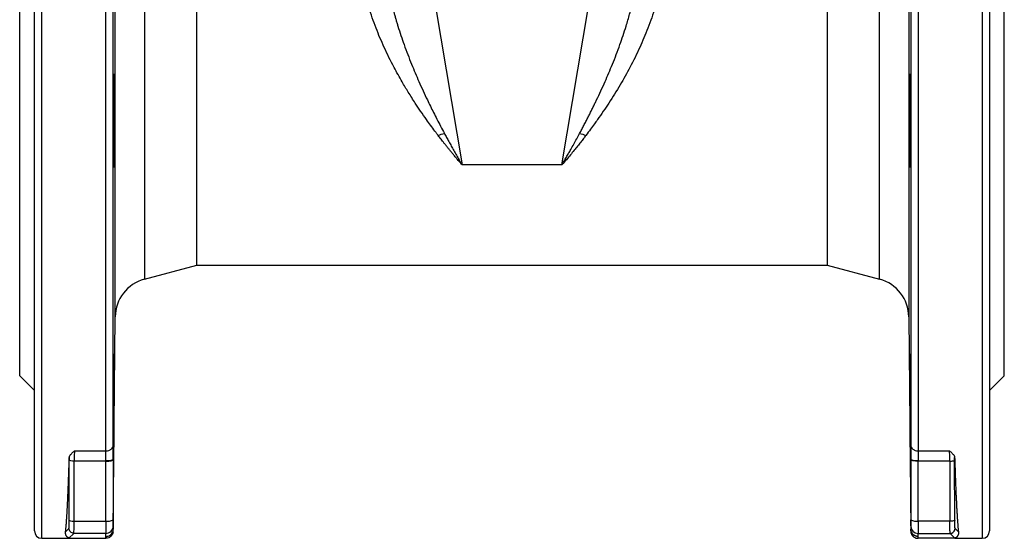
# Model space of a CAD drawing. Header units: millimetres. Extents: x 400 to 1688, y 100 to 1259.
# Tile 37 of 59: x 1102 to 1302, y 403 to 508. Entities that reach past the tile are written whole.
import ezdxf

# ---------------------------------------------------------------- set-up
doc = ezdxf.new("R2010")
doc.units = ezdxf.units.MM

msp = doc.modelspace()

# ---------------------------------------------------------------- linework, layer by layer
at = {"color": 8, "linetype": 'Continuous', "lineweight": 25}
for p, q in [((1106.69, 403.05), (1106.69, 653.05)), ((1119.71, 420.79), (1119.71, 653.05)), ((1284.68, 653.05), (1284.68, 420.79)), ((1297.69, 653.05), (1297.69, 403.06)), ((1121.59, 448.03), (1121.59, 608.07)), ((1282.8, 608.07), (1282.8, 448.03)), ((1127.52, 600.41), (1127.52, 455.69)), ((1276.87, 455.69), (1276.87, 600.41)), ((1297.69, 403.06), (1297.69, 403.05))]:
    msp.add_line(p, q, dxfattribs=at)
at = {"color": 7, "linetype": 'Continuous', "lineweight": 25}
for p, q in [((1302.19, 436.05), (1302.19, 620.05)), ((1138.19, 458.55), (1138.19, 597.55)), ((1266.19, 597.55), (1266.19, 458.55)), ((1102.19, 436.05), (1102.19, 528.05)), ((1186.67, 511.05), (1192.05, 478.91)), ((1212.33, 478.91), (1217.72, 511.05)), ((1212.33, 478.91), (1192.05, 478.91)), ((1127.52, 455.69), (1138.19, 458.55)), ((1138.19, 458.55), (1266.19, 458.55)), ((1266.19, 458.55), (1276.87, 455.69)), ((1121.21, 404.54), (1121.59, 448.03)), ((1282.8, 448.03), (1283.18, 404.54)), ((1102.19, 436.05), (1105.19, 433.05)), ((1299.19, 433.05), (1302.19, 436.05)), ((1113.3, 420.79), (1119.71, 420.79)), ((1284.68, 420.79), (1291.08, 420.79)), ((1112.23, 406.71), (1112.27, 418.91)), ((1113.23, 406.54), (1113.27, 418.73)), ((1119.69, 418.73), (1113.27, 418.73)), ((1119.69, 406.54), (1119.69, 418.73)), ((1121.19, 418.99), (1121.19, 406.8)), ((1283.19, 416.66), (1283.19, 419.13)), ((1283.19, 418.99), (1283.19, 406.8)), ((1291.11, 418.73), (1284.69, 418.73)), ((1284.69, 406.54), (1284.69, 418.73)), ((1291.11, 418.73), (1291.15, 406.54)), ((1292.15, 406.71), (1292.11, 418.91)), ((1113.23, 406.54), (1119.69, 406.54)), ((1119.69, 406.54), (1119.69, 404.06)), ((1291.15, 406.54), (1284.69, 406.54)), ((1284.69, 406.54), (1284.69, 404.06)), ((1111.51, 404.37), (1112.2, 405.06)), ((1112.19, 403.05), (1113.2, 404.06)), ((1119.69, 404.06), (1113.2, 404.06)), ((1119.69, 403.43), (1119.69, 404.06)), ((1121.17, 404.21), (1121.21, 404.58)), ((1121.19, 405.56), (1121.19, 404.92)), ((1283.18, 404.6), (1283.71, 403.41)), ((1283.18, 404.59), (1283.18, 404.54)), ((1283.19, 405.56), (1283.19, 404.92)), ((1284.69, 404.06), (1291.19, 404.06)), ((1284.69, 403.43), (1284.69, 404.06)), ((1291.19, 404.06), (1292.13, 403.11)), ((1292.88, 404.37), (1292.19, 405.06)), ((1106.69, 403.05), (1112.19, 403.05)), ((1112.19, 403.05), (1119.71, 403.05)), ((1119.71, 403.05), (1119.69, 403.43)), ((1292.19, 403.05), (1284.68, 403.05)), ((1292.19, 403.05), (1297.69, 403.05))]:
    msp.add_line(p, q, dxfattribs=at)
for centre, radius, start, end in [((1129.59, 447.96), 8, 105, 179.5), ((1274.8, 447.96), 8, 0.5, 75), ((1120.06, 408.89), 2.38, 261.2205, 298.4816), ((1284.33, 408.89), 2.38, 241.5184, 278.7795), ((1106.69, 404.55), 1.5, 180, 270), ((1119.69, 405.56), 1.5, 269.9956, 359.9956), ((1284.69, 405.56), 1.5, 180.0044, 270.0044), ((1297.69, 404.55), 1.5, 270, 0)]:
    msp.add_arc(centre, radius, start, end, dxfattribs=at)
for points, knots in [([(1105.19, 404.55), (1105.19, 404.55), (1105.19, 417.57), (1105.19, 463.89), (1105.19, 495.3), (1105.19, 560.81), (1105.19, 592.22), (1105.19, 638.54), (1105.19, 651.55), (1105.19, 651.55)], [0, 0, 0, 0, 0.25, 0.25, 0.5, 0.5, 0.75, 0.75, 1, 1, 1, 1]), ([(1121.21, 422.07), (1121.21, 425.42), (1121.21, 429.22), (1121.21, 437.65), (1121.21, 442.27), (1121.21, 452.23), (1121.21, 457.56), (1121.21, 468.81), (1121.21, 474.73), (1121.21, 487), (1121.21, 493.35), (1121.21, 506.32), (1121.21, 512.94), (1121.21, 526.29), (1121.21, 533.02), (1121.21, 543.05), (1121.21, 546.38), (1121.21, 551.35), (1121.21, 553), (1121.21, 555.47), (1121.21, 556.7), (1121.21, 558.13), (1121.21, 558.85), (1121.21, 559.2), (1121.21, 559.38), (1121.21, 559.47), (1121.21, 559.52), (1121.21, 559.54), (1121.21, 559.55), (1121.21, 559.55), (1121.21, 559.56), (1121.21, 559.56), (1121.21, 560.19), (1121.21, 560.99), (1121.21, 562.91), (1121.21, 564.02), (1121.21, 566.57), (1121.21, 568), (1121.21, 571.16), (1121.21, 572.89), (1121.21, 576.62), (1121.21, 578.63), (1121.21, 582.89), (1121.21, 585.15), (1121.21, 589.88), (1121.21, 592.35), (1121.21, 597.46), (1121.21, 600.09), (1121.21, 605.47), (1121.21, 608.22), (1121.21, 613.73), (1121.21, 616.5), (1121.21, 621.97), (1121.21, 624.68), (1121.21, 629.92), (1121.21, 632.45), (1121.21, 637.21), (1121.21, 639.45), (1121.21, 643.47), (1121.21, 645.26), (1121.21, 648.26), (1121.21, 649.46), (1121.21, 651.11), (1121.21, 651.57), (1121.21, 651.57)], [0, 0, 0, 0, 0.0625, 0.0625, 0.125, 0.125, 0.1875, 0.1875, 0.25, 0.25, 0.3125, 0.3125, 0.375, 0.375, 0.4375, 0.4375, 0.46875, 0.46875, 0.484375, 0.484375, 0.492188, 0.496094, 0.498047, 0.499023, 0.499512, 0.499756, 0.499878, 0.499939, 0.499969, 0.499985, 0.499985, 0.5, 0.5, 0.53125, 0.53125, 0.5625, 0.5625, 0.59375, 0.59375, 0.625, 0.625, 0.65625, 0.65625, 0.6875, 0.6875, 0.71875, 0.71875, 0.75, 0.75, 0.78125, 0.78125, 0.8125, 0.8125, 0.84375, 0.84375, 0.875, 0.875, 0.90625, 0.90625, 0.9375, 0.9375, 0.96875, 0.96875, 1, 1, 1, 1]), ([(1283.18, 651.57), (1283.18, 651.57), (1283.18, 651.09), (1283.18, 649.37), (1283.18, 648.11), (1283.18, 645), (1283.18, 643.14), (1283.18, 638.98), (1283.18, 636.67), (1283.18, 631.77), (1283.18, 629.17), (1283.18, 623.81), (1283.18, 621.04), (1283.18, 615.47), (1283.18, 612.67), (1283.18, 607.1), (1283.18, 604.34), (1283.18, 598.96), (1283.18, 596.33), (1283.18, 591.26), (1283.18, 588.82), (1283.18, 584.18), (1283.18, 581.98), (1283.18, 577.86), (1283.18, 575.94), (1283.18, 572.39), (1283.18, 570.77), (1283.18, 567.85), (1283.18, 566.56), (1283.18, 564.29), (1283.18, 563.33), (1283.18, 562.14), (1283.18, 561.78), (1283.18, 561.32), (1283.18, 561.17), (1283.18, 560.97), (1283.18, 560.87), (1283.18, 560.77), (1283.18, 560.72), (1283.18, 560.69), (1283.18, 560.68), (1283.18, 560.68), (1283.18, 560.67), (1283.18, 560.67), (1283.18, 560.67), (1283.18, 560.67), (1283.18, 560.67), (1283.18, 554.39), (1283.18, 547.95), (1283.18, 534.91), (1283.18, 528.32), (1283.18, 515.14), (1283.18, 508.55), (1283.18, 495.57), (1283.18, 489.16), (1283.18, 476.72), (1283.18, 470.68), (1283.18, 459.11), (1283.18, 453.6), (1283.18, 443.25), (1283.18, 438.41), (1283.18, 429.58), (1283.18, 425.59), (1283.18, 422.07)], [0, 0, 0, 0, 0.03125, 0.03125, 0.0625, 0.0625, 0.09375, 0.09375, 0.125, 0.125, 0.15625, 0.15625, 0.1875, 0.1875, 0.21875, 0.21875, 0.25, 0.25, 0.28125, 0.28125, 0.3125, 0.3125, 0.34375, 0.34375, 0.375, 0.375, 0.40625, 0.40625, 0.4375, 0.4375, 0.46875, 0.46875, 0.484375, 0.484375, 0.492188, 0.492188, 0.496094, 0.498047, 0.499023, 0.499512, 0.499756, 0.499878, 0.499939, 0.499969, 0.499985, 0.499985, 0.5, 0.5, 0.5625, 0.5625, 0.625, 0.625, 0.6875, 0.6875, 0.75, 0.75, 0.8125, 0.8125, 0.875, 0.875, 0.9375, 0.9375, 1, 1, 1, 1]), ([(1299.19, 651.55), (1299.19, 651.55), (1299.19, 651.55), (1299.19, 651.53), (1299.19, 651.51), (1299.19, 651.47), (1299.19, 651.43), (1299.19, 651.37), (1299.19, 651.31), (1299.19, 651.24), (1299.19, 651.15), (1299.19, 650.92), (1299.19, 650.45), (1299.19, 649.53), (1299.19, 648.32), (1299.19, 646.82), (1299.19, 645.02), (1299.19, 642.2), (1299.19, 637.91), (1299.19, 631.58), (1299.19, 624.09), (1299.19, 615.54), (1299.19, 606.05), (1299.19, 595.79), (1299.19, 584.93), (1299.19, 573.67), (1299.19, 562.18), (1299.19, 550.67), (1299.19, 539.29), (1299.19, 528.05), (1299.19, 516.82), (1299.19, 505.44), (1299.19, 493.92), (1299.19, 482.44), (1299.19, 471.18), (1299.19, 460.32), (1299.19, 450.06), (1299.19, 440.57), (1299.19, 432.02), (1299.19, 424.53), (1299.19, 418.19), (1299.19, 413.9), (1299.19, 411.08), (1299.19, 409.29), (1299.19, 407.78), (1299.19, 406.58), (1299.19, 405.66), (1299.19, 405.14), (1299.19, 404.87), (1299.19, 404.73), (1299.19, 404.63), (1299.19, 404.56), (1299.19, 404.56), (1299.19, 404.55)], [0, 0, 0, 0, 0.002866, 0.005732, 0.008596, 0.01146, 0.014324, 0.017189, 0.020053, 0.022918, 0.025783, 0.02865, 0.043455, 0.058262, 0.073507, 0.088754, 0.104387, 0.120021, 0.151926, 0.184335, 0.217089, 0.250018, 0.282947, 0.315701, 0.34811, 0.380015, 0.411272, 0.441756, 0.47136, 0.5, 0.52864, 0.558244, 0.588728, 0.619985, 0.651891, 0.6843, 0.717053, 0.749982, 0.782911, 0.815665, 0.848074, 0.879979, 0.895612, 0.911246, 0.926492, 0.941739, 0.956544, 0.971351, 0.977082, 0.982811, 0.988539, 0.994268, 1, 1, 1, 1]), ([(1187.19, 484.88), (1187.08, 485.03), (1186.87, 485.32), (1186.36, 486), (1185.68, 486.92), (1184.71, 488.27), (1183.66, 489.77), (1182.42, 491.62), (1181.16, 493.61), (1179.71, 496.01), (1178.04, 499.02), (1176.25, 502.63), (1174.8, 506.03), (1173.81, 508.77), (1173.07, 511.1), (1172.57, 513.05), (1172.24, 514.54), (1172.13, 515.1), (1172.08, 515.33)], [0, 0, 0, 0, 0.017235, 0.034469, 0.080717, 0.125027, 0.189367, 0.250025, 0.328481, 0.40164, 0.500066, 0.630452, 0.750016, 0.813738, 0.87501, 0.953179, 0.980515, 1, 1, 1, 1]), ([(1177.01, 515.28), (1177.04, 515.07), (1177.12, 514.64), (1177.24, 513.99), (1177.38, 513.34), (1177.52, 512.68), (1177.67, 512.01), (1177.84, 511.33), (1178.01, 510.64), (1178.19, 509.94), (1178.38, 509.24), (1178.58, 508.53), (1178.8, 507.81), (1179.33, 506.06), (1180.29, 503.2), (1181.73, 499.45), (1183.32, 495.71), (1184.62, 492.89), (1185.62, 490.81), (1186.27, 489.5), (1186.97, 488.14), (1187.7, 486.73), (1188.2, 485.79), (1188.46, 485.3)], [0, 0, 0, 0, 0.018584, 0.03753, 0.056838, 0.076509, 0.096544, 0.116943, 0.137708, 0.158839, 0.180337, 0.202203, 0.224436, 0.247039, 0.36604, 0.496862, 0.616443, 0.748081, 0.793583, 0.841526, 0.89191, 0.944734, 1, 1, 1, 1]), ([(1215.93, 485.3), (1216.07, 485.57), (1216.36, 486.11), (1216.78, 486.91), (1217.19, 487.69), (1217.59, 488.46), (1217.97, 489.22), (1218.34, 489.96), (1218.7, 490.69), (1219.05, 491.4), (1219.86, 493.09), (1221.07, 495.71), (1222.66, 499.45), (1224.1, 503.2), (1225.11, 506.22), (1225.74, 508.32), (1226.09, 509.53), (1226.4, 510.73), (1226.69, 511.9), (1226.95, 513.05), (1227.18, 514.17), (1227.31, 514.91), (1227.38, 515.28)], [0, 0, 0, 0, 0.0310035, 0.0612539, 0.0907511, 0.1194952, 0.1474863, 0.1747244, 0.2012095, 0.2269417, 0.2519211, 0.3835575, 0.5031394, 0.6339604, 0.7529634, 0.7914837, 0.828922, 0.8652812, 0.9005648, 0.9347764, 0.96792, 1, 1, 1, 1]), ([(1232.3, 515.33), (1232.26, 515.1), (1232.17, 514.66), (1232.04, 514.06), (1231.93, 513.55), (1231.78, 512.89), (1231.55, 512.01), (1231.15, 510.58), (1230.57, 508.77), (1229.58, 506.03), (1228.14, 502.63), (1226.24, 498.8), (1224.12, 495.03), (1222.28, 492.09), (1220.73, 489.76), (1219.75, 488.36), (1218.88, 487.15), (1218.09, 486.08), (1217.51, 485.31), (1217.19, 484.88)], [0, 0, 0, 0, 0.019341, 0.036204, 0.05059, 0.062501, 0.092489, 0.125008, 0.186216, 0.250003, 0.369661, 0.499953, 0.619006, 0.749975, 0.811006, 0.874973, 0.908013, 0.949688, 1, 1, 1, 1]), ([(1121.33, 494.59), (1121.34, 495.03), (1121.34, 495.43), (1121.35, 495.94), (1121.35, 496.1), (1121.36, 496.4), (1121.36, 496.53), (1121.37, 496.89), (1121.38, 497.07), (1121.39, 497.31), (1121.39, 497.37), (1121.4, 497.37), (1121.41, 497.31), (1121.41, 497.13), (1121.42, 497.05), (1121.42, 496.87), (1121.42, 496.66), (1121.43, 496.4), (1121.43, 496.11), (1121.43, 495.95), (1121.44, 495.42), (1121.44, 495.03), (1121.45, 494.37), (1121.45, 494.14), (1121.45, 493.66), (1121.45, 493.41), (1121.45, 492.63), (1121.45, 492.09), (1121.45, 491.23), (1121.45, 490.93), (1121.45, 490.33), (1121.45, 490.03), (1121.45, 489.12), (1121.45, 488.51), (1121.44, 487.25), (1121.44, 486.63), (1121.43, 485.72), (1121.43, 485.42), (1121.43, 484.82), (1121.43, 484.53), (1121.42, 483.66), (1121.42, 483.12), (1121.41, 482.09), (1121.4, 481.6), (1121.39, 480.71), (1121.39, 480.32), (1121.38, 479.8), (1121.38, 479.64), (1121.37, 479.35), (1121.37, 479.21), (1121.36, 478.86), (1121.35, 478.68), (1121.34, 478.43), (1121.34, 478.37), (1121.33, 478.37), (1121.32, 478.43), (1121.32, 478.61), (1121.32, 478.69), (1121.31, 478.87), (1121.31, 479.08), (1121.3, 479.34), (1121.3, 479.64), (1121.3, 479.8), (1121.3, 480.32), (1121.29, 480.71), (1121.29, 481.37), (1121.29, 481.6), (1121.29, 482.08), (1121.29, 482.33), (1121.29, 483.11), (1121.29, 483.65), (1121.29, 484.52), (1121.29, 484.81), (1121.29, 485.41), (1121.29, 485.71), (1121.29, 486.62), (1121.29, 487.24), (1121.29, 488.49), (1121.3, 489.11), (1121.3, 490.02), (1121.3, 490.32), (1121.3, 490.92), (1121.31, 491.21), (1121.31, 492.08), (1121.32, 492.62), (1121.32, 493.66), (1121.33, 494.15), (1121.33, 494.59)], [0, 0, 0, 0, 0.03125, 0.03125, 0.046875, 0.046875, 0.0625, 0.0625, 0.09375, 0.09375, 0.125, 0.125, 0.15625, 0.15625, 0.171875, 0.171875, 0.1875, 0.203125, 0.203125, 0.21875, 0.21875, 0.25, 0.25, 0.265625, 0.265625, 0.28125, 0.28125, 0.3125, 0.3125, 0.328125, 0.328125, 0.34375, 0.34375, 0.375, 0.375, 0.40625, 0.40625, 0.421875, 0.421875, 0.4375, 0.4375, 0.46875, 0.46875, 0.5, 0.5, 0.53125, 0.53125, 0.546875, 0.546875, 0.5625, 0.5625, 0.59375, 0.59375, 0.625, 0.625, 0.65625, 0.65625, 0.671875, 0.671875, 0.6875, 0.703125, 0.703125, 0.71875, 0.71875, 0.75, 0.75, 0.765625, 0.765625, 0.78125, 0.78125, 0.8125, 0.8125, 0.828125, 0.828125, 0.84375, 0.84375, 0.875, 0.875, 0.90625, 0.90625, 0.921875, 0.921875, 0.9375, 0.9375, 0.96875, 0.96875, 1, 1, 1, 1]), ([(1283.05, 494.59), (1283.06, 494.15), (1283.06, 493.67), (1283.07, 492.89), (1283.07, 492.63), (1283.08, 492.08), (1283.08, 491.79), (1283.08, 490.93), (1283.09, 490.34), (1283.09, 489.12), (1283.09, 488.49), (1283.1, 487.25), (1283.1, 486.64), (1283.1, 485.72), (1283.1, 485.41), (1283.1, 484.82), (1283.1, 484.23), (1283.1, 483.67), (1283.1, 483.12), (1283.1, 482.85), (1283.1, 482.08), (1283.1, 481.6), (1283.1, 480.94), (1283.09, 480.73), (1283.09, 480.33), (1283.09, 480.15), (1283.09, 479.63), (1283.08, 479.34), (1283.08, 478.98), (1283.08, 478.87), (1283.07, 478.69), (1283.07, 478.62), (1283.06, 478.43), (1283.06, 478.37), (1283.05, 478.37), (1283.04, 478.43), (1283.04, 478.61), (1283.03, 478.69), (1283.03, 478.87), (1283.03, 478.97), (1283.02, 479.33), (1283.01, 479.62), (1283, 480.31), (1283, 480.71), (1282.99, 481.6), (1282.98, 482.08), (1282.97, 482.85), (1282.97, 483.12), (1282.97, 483.67), (1282.96, 483.95), (1282.96, 484.81), (1282.95, 485.4), (1282.95, 486.62), (1282.95, 487.25), (1282.94, 488.49), (1282.94, 489.11), (1282.94, 490.03), (1282.94, 490.33), (1282.94, 490.93), (1282.94, 491.51), (1282.94, 492.07), (1282.94, 492.62), (1282.94, 492.89), (1282.94, 493.67), (1282.94, 494.15), (1282.94, 494.8), (1282.95, 495.01), (1282.95, 495.41), (1282.95, 495.6), (1282.95, 496.11), (1282.96, 496.41), (1282.96, 496.76), (1282.97, 496.87), (1282.97, 497.05), (1282.97, 497.13), (1282.98, 497.31), (1282.99, 497.37), (1283, 497.37), (1283, 497.31), (1283.01, 497.13), (1283.01, 497.06), (1283.02, 496.88), (1283.02, 496.77), (1283.03, 496.41), (1283.03, 496.12), (1283.04, 495.43), (1283.05, 495.03), (1283.05, 494.59)], [0, 0, 0, 0, 0.03125, 0.03125, 0.046875, 0.046875, 0.0625, 0.0625, 0.09375, 0.09375, 0.125, 0.125, 0.15625, 0.15625, 0.171875, 0.171875, 0.1875, 0.203125, 0.203125, 0.21875, 0.21875, 0.25, 0.25, 0.265625, 0.265625, 0.28125, 0.28125, 0.3125, 0.3125, 0.328125, 0.328125, 0.34375, 0.34375, 0.375, 0.375, 0.40625, 0.40625, 0.421875, 0.421875, 0.4375, 0.4375, 0.46875, 0.46875, 0.5, 0.5, 0.53125, 0.53125, 0.546875, 0.546875, 0.5625, 0.5625, 0.59375, 0.59375, 0.625, 0.625, 0.65625, 0.65625, 0.671875, 0.671875, 0.6875, 0.703125, 0.703125, 0.71875, 0.71875, 0.75, 0.75, 0.765625, 0.765625, 0.78125, 0.78125, 0.8125, 0.8125, 0.828125, 0.828125, 0.84375, 0.84375, 0.875, 0.875, 0.90625, 0.90625, 0.921875, 0.921875, 0.9375, 0.9375, 0.96875, 0.96875, 1, 1, 1, 1]), ([(1192.05, 478.91), (1191.87, 479.12), (1191.53, 479.52), (1191.02, 480.12), (1190.53, 480.7), (1190.07, 481.26), (1189.63, 481.8), (1189.21, 482.31), (1188.82, 482.8), (1188.45, 483.27), (1188.1, 483.71), (1187.78, 484.12), (1187.48, 484.51), (1187.29, 484.76), (1187.19, 484.88)], [0, 0, 0, 0, 0.10904, 0.213407, 0.313099, 0.408117, 0.498461, 0.584131, 0.665127, 0.74145, 0.813098, 0.880072, 0.942373, 1, 1, 1, 1]), ([(1188.46, 485.3), (1188.61, 485.03), (1188.91, 484.46), (1189.38, 483.61), (1189.87, 482.72), (1190.38, 481.8), (1190.92, 480.86), (1191.48, 479.89), (1191.86, 479.24), (1192.05, 478.91)], [0, 0, 0, 0, 0.125209, 0.2563, 0.393275, 0.536132, 0.684872, 0.839494, 1, 1, 1, 1]), ([(1212.33, 478.91), (1212.49, 479.17), (1212.79, 479.68), (1213.24, 480.46), (1213.69, 481.25), (1214.19, 482.14), (1214.74, 483.12), (1215.34, 484.21), (1215.73, 484.94), (1215.93, 485.3)], [0, 0, 0, 0, 0.124966, 0.249973, 0.37502, 0.500108, 0.667533, 0.834164, 1, 1, 1, 1]), ([(1217.19, 484.88), (1217.03, 484.67), (1216.68, 484.22), (1216.12, 483.5), (1215.5, 482.71), (1214.8, 481.85), (1214.04, 480.92), (1213.21, 479.93), (1212.63, 479.26), (1212.33, 478.91)], [0, 0, 0, 0, 0.1016509, 0.2170368, 0.346158, 0.4890148, 0.6456073, 0.8159357, 1, 1, 1, 1]), ([(1121.33, 431.05), (1121.34, 431.67), (1121.34, 432.29), (1121.35, 433.2), (1121.35, 433.5), (1121.36, 434.1), (1121.36, 434.4), (1121.37, 435.26), (1121.38, 435.8), (1121.39, 436.84), (1121.39, 437.33), (1121.4, 438.2), (1121.41, 438.59), (1121.41, 439.12), (1121.42, 439.28), (1121.42, 439.57), (1121.42, 439.84), (1121.43, 440.04), (1121.43, 440.23), (1121.43, 440.3), (1121.44, 440.48), (1121.44, 440.55), (1121.45, 440.55), (1121.45, 440.53), (1121.45, 440.47), (1121.45, 440.42), (1121.45, 440.24), (1121.45, 440.06), (1121.45, 439.71), (1121.45, 439.57), (1121.45, 439.28), (1121.45, 439.12), (1121.45, 438.6), (1121.45, 438.21), (1121.44, 437.33), (1121.44, 436.84), (1121.43, 436.07), (1121.43, 435.81), (1121.43, 435.26), (1121.43, 434.97), (1121.42, 434.11), (1121.42, 433.52), (1121.41, 432.3), (1121.4, 431.67), (1121.39, 430.42), (1121.39, 429.8), (1121.38, 428.89), (1121.38, 428.59), (1121.37, 427.99), (1121.37, 427.7), (1121.36, 426.83), (1121.35, 426.29), (1121.34, 425.26), (1121.34, 424.77), (1121.33, 423.89), (1121.32, 423.5), (1121.32, 422.98), (1121.32, 422.81), (1121.31, 422.52), (1121.31, 422.26), (1121.3, 422.05), (1121.3, 421.87), (1121.3, 421.79), (1121.3, 421.61), (1121.29, 421.55), (1121.29, 421.55), (1121.29, 421.56), (1121.29, 421.62), (1121.29, 421.67), (1121.29, 421.85), (1121.29, 422.03), (1121.29, 422.38), (1121.29, 422.52), (1121.29, 422.81), (1121.29, 422.97), (1121.29, 423.49), (1121.29, 423.88), (1121.29, 424.77), (1121.3, 425.25), (1121.3, 426.02), (1121.3, 426.28), (1121.3, 426.83), (1121.31, 427.12), (1121.31, 427.98), (1121.32, 428.57), (1121.32, 429.79), (1121.33, 430.42), (1121.33, 431.05)], [0, 0, 0, 0, 0.03125, 0.03125, 0.046875, 0.046875, 0.0625, 0.0625, 0.09375, 0.09375, 0.125, 0.125, 0.15625, 0.15625, 0.171875, 0.171875, 0.1875, 0.203125, 0.203125, 0.21875, 0.21875, 0.25, 0.25, 0.265625, 0.265625, 0.28125, 0.28125, 0.3125, 0.3125, 0.328125, 0.328125, 0.34375, 0.34375, 0.375, 0.375, 0.40625, 0.40625, 0.421875, 0.421875, 0.4375, 0.4375, 0.46875, 0.46875, 0.5, 0.5, 0.53125, 0.53125, 0.546875, 0.546875, 0.5625, 0.5625, 0.59375, 0.59375, 0.625, 0.625, 0.65625, 0.65625, 0.671875, 0.671875, 0.6875, 0.703125, 0.703125, 0.71875, 0.71875, 0.75, 0.75, 0.765625, 0.765625, 0.78125, 0.78125, 0.8125, 0.8125, 0.828125, 0.828125, 0.84375, 0.84375, 0.875, 0.875, 0.90625, 0.90625, 0.921875, 0.921875, 0.9375, 0.9375, 0.96875, 0.96875, 1, 1, 1, 1]), ([(1283.05, 431.05), (1283.06, 430.42), (1283.06, 429.8), (1283.07, 428.89), (1283.07, 428.59), (1283.08, 427.99), (1283.08, 427.7), (1283.08, 426.83), (1283.09, 426.29), (1283.09, 425.26), (1283.09, 424.77), (1283.1, 423.89), (1283.1, 423.5), (1283.1, 422.98), (1283.1, 422.81), (1283.1, 422.52), (1283.1, 422.26), (1283.1, 422.05), (1283.1, 421.87), (1283.1, 421.79), (1283.1, 421.61), (1283.1, 421.55), (1283.1, 421.55), (1283.09, 421.56), (1283.09, 421.62), (1283.09, 421.67), (1283.09, 421.85), (1283.08, 422.03), (1283.08, 422.38), (1283.08, 422.52), (1283.07, 422.81), (1283.07, 422.97), (1283.06, 423.49), (1283.06, 423.88), (1283.05, 424.77), (1283.04, 425.25), (1283.04, 426.02), (1283.03, 426.28), (1283.03, 426.83), (1283.03, 427.12), (1283.02, 427.98), (1283.01, 428.57), (1283, 429.79), (1283, 430.42), (1282.99, 431.67), (1282.98, 432.29), (1282.97, 433.2), (1282.97, 433.5), (1282.97, 434.1), (1282.96, 434.4), (1282.96, 435.26), (1282.95, 435.8), (1282.95, 436.84), (1282.95, 437.33), (1282.94, 438.2), (1282.94, 438.59), (1282.94, 439.12), (1282.94, 439.28), (1282.94, 439.57), (1282.94, 439.84), (1282.94, 440.04), (1282.94, 440.23), (1282.94, 440.3), (1282.94, 440.48), (1282.94, 440.55), (1282.94, 440.55), (1282.95, 440.53), (1282.95, 440.47), (1282.95, 440.42), (1282.95, 440.24), (1282.96, 440.06), (1282.96, 439.71), (1282.97, 439.57), (1282.97, 439.28), (1282.97, 439.12), (1282.98, 438.6), (1282.99, 438.21), (1283, 437.33), (1283, 436.84), (1283.01, 436.07), (1283.01, 435.81), (1283.02, 435.26), (1283.02, 434.97), (1283.03, 434.11), (1283.03, 433.52), (1283.04, 432.3), (1283.05, 431.67), (1283.05, 431.05)], [0, 0, 0, 0, 0.03125, 0.03125, 0.046875, 0.046875, 0.0625, 0.0625, 0.09375, 0.09375, 0.125, 0.125, 0.15625, 0.15625, 0.171875, 0.171875, 0.1875, 0.203125, 0.203125, 0.21875, 0.21875, 0.25, 0.25, 0.265625, 0.265625, 0.28125, 0.28125, 0.3125, 0.3125, 0.328125, 0.328125, 0.34375, 0.34375, 0.375, 0.375, 0.40625, 0.40625, 0.421875, 0.421875, 0.4375, 0.4375, 0.46875, 0.46875, 0.5, 0.5, 0.53125, 0.53125, 0.546875, 0.546875, 0.5625, 0.5625, 0.59375, 0.59375, 0.625, 0.625, 0.65625, 0.65625, 0.671875, 0.671875, 0.6875, 0.703125, 0.703125, 0.71875, 0.71875, 0.75, 0.75, 0.765625, 0.765625, 0.78125, 0.78125, 0.8125, 0.8125, 0.828125, 0.828125, 0.84375, 0.84375, 0.875, 0.875, 0.90625, 0.90625, 0.921875, 0.921875, 0.9375, 0.9375, 0.96875, 0.96875, 1, 1, 1, 1]), ([(1119.71, 420.79), (1119.9, 420.79), (1120.1, 420.82), (1120.46, 420.95), (1120.63, 421.04), (1120.9, 421.28), (1121.01, 421.42), (1121.17, 421.73), (1121.21, 421.9), (1121.21, 422.07)], [0, 0, 0, 0, 0.25, 0.25, 0.5, 0.5, 0.75, 0.75, 1, 1, 1, 1]), ([(1121.19, 419.13), (1121.19, 419.2), (1121.19, 419.33), (1121.2, 419.53), (1121.2, 419.73), (1121.2, 419.92), (1121.2, 420.11), (1121.2, 420.29), (1121.2, 420.47), (1121.2, 420.65), (1121.2, 420.89), (1121.2, 421.18), (1121.21, 421.48), (1121.21, 421.72), (1121.21, 421.91), (1121.21, 422.01), (1121.21, 422.07)], [0, 0, 0, 0, 0.0566893, 0.1127953, 0.1684331, 0.2237211, 0.27878, 0.3337323, 0.3887014, 0.443811, 0.499184, 0.6243837, 0.7495231, 0.8345595, 0.9178843, 1, 1, 1, 1]), ([(1283.18, 422.07), (1283.18, 421.9), (1283.22, 421.73), (1283.37, 421.42), (1283.48, 421.28), (1283.76, 421.04), (1283.93, 420.95), (1284.29, 420.82), (1284.48, 420.79), (1284.68, 420.79)], [0, 0, 0, 0, 0.25, 0.25, 0.5, 0.5, 0.75, 0.75, 1, 1, 1, 1]), ([(1283.18, 422.07), (1283.18, 421.97), (1283.18, 421.83), (1283.18, 421.64), (1283.18, 421.45), (1283.18, 421.18), (1283.18, 420.82), (1283.19, 420.42), (1283.19, 420.03), (1283.19, 419.59), (1283.19, 419.29), (1283.19, 419.13)], [0, 0, 0, 0, 0.138412, 0.197543, 0.250359, 0.376269, 0.500574, 0.625621, 0.750805, 0.859622, 1, 1, 1, 1]), ([(1112.27, 419.48), (1112.28, 419.51), (1112.28, 419.56), (1112.3, 419.63), (1112.32, 419.71), (1112.38, 419.83), (1112.47, 419.98), (1112.61, 420.15), (1112.77, 420.32), (1112.93, 420.47), (1113.11, 420.62), (1113.23, 420.73), (1113.3, 420.79)], [0, 0, 0, 0, 0.053924, 0.1094, 0.166628, 0.225788, 0.35542, 0.500132, 0.61816, 0.750323, 0.853583, 1, 1, 1, 1]), ([(1113.3, 420.79), (1113.3, 420.57), (1113.29, 420.27), (1113.28, 419.56), (1113.27, 419.16), (1113.27, 418.73)], [0, 0, 0, 0, 0.5, 0.5, 1, 1, 1, 1]), ([(1119.69, 418.83), (1119.7, 419.23), (1119.7, 419.62), (1119.71, 420.29), (1119.71, 420.58), (1119.71, 420.79)], [0, 0, 0, 0, 0.5, 0.5, 1, 1, 1, 1]), ([(1284.68, 420.79), (1284.68, 420.57), (1284.68, 420.29), (1284.69, 419.62), (1284.69, 419.23), (1284.69, 418.82)], [0, 0, 0, 0, 0.5, 0.5, 1, 1, 1, 1]), ([(1291.08, 420.79), (1291.15, 420.73), (1291.28, 420.62), (1291.46, 420.46), (1291.61, 420.32), (1291.78, 420.15), (1291.92, 419.98), (1292.02, 419.82), (1292.07, 419.69), (1292.1, 419.58), (1292.11, 419.51), (1292.11, 419.48)], [0, 0, 0, 0, 0.149459, 0.249924, 0.382061, 0.499802, 0.644452, 0.774104, 0.852589, 0.927738, 1, 1, 1, 1]), ([(1291.11, 418.73), (1291.11, 419.16), (1291.11, 419.56), (1291.1, 420.27), (1291.09, 420.57), (1291.08, 420.79)], [0, 0, 0, 0, 0.5, 0.5, 1, 1, 1, 1]), ([(1111.51, 404.37), (1111.52, 404.42), (1111.53, 404.52), (1111.54, 404.68), (1111.56, 404.85), (1111.58, 405.03), (1111.6, 405.21), (1111.61, 405.4), (1111.63, 405.6), (1111.65, 405.8), (1111.67, 406.01), (1111.68, 406.23), (1111.7, 406.45), (1111.72, 406.68), (1111.73, 406.91), (1111.75, 407.15), (1111.76, 407.4), (1111.78, 407.65), (1111.8, 407.91), (1111.81, 408.17), (1111.83, 408.44), (1111.84, 408.71), (1111.86, 408.98), (1111.87, 409.26), (1111.89, 409.55), (1111.9, 409.84), (1111.92, 410.13), (1111.93, 410.43), (1111.95, 410.73), (1111.96, 411.03), (1111.97, 411.34), (1111.99, 411.65), (1112, 411.97), (1112.02, 412.28), (1112.03, 412.6), (1112.04, 412.93), (1112.06, 413.26), (1112.07, 413.58), (1112.08, 413.92), (1112.1, 414.25), (1112.11, 414.59), (1112.12, 414.93), (1112.13, 415.27), (1112.15, 415.61), (1112.16, 415.96), (1112.17, 416.3), (1112.18, 416.65), (1112.19, 417), (1112.21, 417.35), (1112.22, 417.7), (1112.23, 418.06), (1112.24, 418.41), (1112.25, 418.77), (1112.26, 419.12), (1112.27, 419.36), (1112.27, 419.48)], [0, 0, 0, 0, 0.02222, 0.044311, 0.066273, 0.088106, 0.10981, 0.131385, 0.152831, 0.174149, 0.195337, 0.216397, 0.237327, 0.258129, 0.278802, 0.299346, 0.319761, 0.340047, 0.360204, 0.380232, 0.400131, 0.419902, 0.439543, 0.459056, 0.478439, 0.497694, 0.51682, 0.535816, 0.554684, 0.573423, 0.592033, 0.610515, 0.628867, 0.64709, 0.665185, 0.68315, 0.700987, 0.718694, 0.736273, 0.753723, 0.771044, 0.788236, 0.805299, 0.822233, 0.839038, 0.855715, 0.872262, 0.88868, 0.90497, 0.921131, 0.937162, 0.953065, 0.968839, 0.984484, 1, 1, 1, 1]), ([(1113.27, 418.73), (1113.01, 418.73), (1112.76, 418.75), (1112.39, 418.82), (1112.28, 418.86), (1112.27, 418.91)], [0, 0, 0, 0, 0.5, 0.5, 1, 1, 1, 1]), ([(1119.69, 418.83), (1119.87, 418.82), (1120.06, 418.83), (1120.43, 418.86), (1120.61, 418.88), (1120.9, 418.94), (1121.01, 418.98), (1121.16, 419.05), (1121.19, 419.09), (1121.19, 419.13)], [0, 0, 0, 0, 0.25, 0.25, 0.5, 0.5, 0.75, 0.75, 1, 1, 1, 1]), ([(1119.69, 418.73), (1119.89, 418.73), (1120.09, 418.74), (1120.45, 418.77), (1120.62, 418.79), (1120.89, 418.83), (1121, 418.86), (1121.15, 418.93), (1121.19, 418.96), (1121.19, 418.99)], [0, 0, 0, 0, 0.25, 0.25, 0.5, 0.5, 0.75, 0.75, 1, 1, 1, 1]), ([(1283.19, 419.13), (1283.19, 419.12), (1283.2, 419.11), (1283.21, 419.08), (1283.26, 419.04), (1283.39, 418.98), (1283.64, 418.91), (1283.98, 418.86), (1284.32, 418.83), (1284.55, 418.83), (1284.66, 418.82), (1284.69, 418.82)], [0, 0, 0, 0, 0.030307, 0.092652, 0.189992, 0.325462, 0.499982, 0.709406, 0.859951, 0.95489, 1, 1, 1, 1]), ([(1284.69, 418.73), (1284.63, 418.73), (1284.57, 418.73), (1284.51, 418.74), (1284.4, 418.74), (1284.29, 418.74), (1284.19, 418.75), (1284.08, 418.76), (1283.98, 418.76), (1283.89, 418.77), (1283.79, 418.78), (1283.71, 418.8), (1283.63, 418.81), (1283.55, 418.82), (1283.48, 418.84), (1283.42, 418.86), (1283.36, 418.87), (1283.31, 418.89), (1283.28, 418.91), (1283.24, 418.93), (1283.22, 418.95), (1283.2, 418.96), (1283.2, 418.97), (1283.19, 418.98), (1283.19, 418.99)], [1.570796, 1.570796, 1.570796, 1.570796, 1.693364, 1.693364, 1.693364, 1.915932, 1.915932, 1.915932, 2.138499, 2.138499, 2.138499, 2.361067, 2.361067, 2.361067, 2.583635, 2.583635, 2.583635, 2.806203, 2.806203, 2.806203, 3.02877, 3.02877, 3.02877, 3.141593, 3.141593, 3.141593, 3.141593]), ([(1291.11, 418.73), (1291.23, 418.73), (1291.36, 418.74), (1291.6, 418.76), (1291.72, 418.77), (1291.91, 418.8), (1291.99, 418.82), (1292.09, 418.87), (1292.11, 418.89), (1292.11, 418.91)], [0, 0, 0, 0, 0.25, 0.25, 0.5, 0.5, 0.75, 0.75, 1, 1, 1, 1]), ([(1292.11, 419.48), (1292.12, 419.3), (1292.13, 418.94), (1292.15, 418.4), (1292.16, 417.86), (1292.18, 417.33), (1292.2, 416.8), (1292.22, 416.27), (1292.24, 415.75), (1292.25, 415.23), (1292.27, 414.71), (1292.29, 414.2), (1292.31, 413.7), (1292.33, 413.2), (1292.35, 412.71), (1292.37, 412.22), (1292.39, 411.74), (1292.42, 411.27), (1292.44, 410.8), (1292.46, 410.35), (1292.48, 409.9), (1292.5, 409.46), (1292.53, 409.04), (1292.55, 408.62), (1292.57, 408.21), (1292.6, 407.82), (1292.62, 407.43), (1292.65, 407.06), (1292.67, 406.71), (1292.69, 406.36), (1292.72, 406.03), (1292.75, 405.71), (1292.77, 405.41), (1292.8, 405.13), (1292.82, 404.86), (1292.85, 404.6), (1292.87, 404.45), (1292.88, 404.37)], [0, 0, 0, 0, 0.0235376, 0.0473714, 0.0715012, 0.0959272, 0.1206492, 0.1456674, 0.1709816, 0.196592, 0.2224985, 0.2487011, 0.2751997, 0.3019945, 0.3290854, 0.3564724, 0.3841555, 0.4121348, 0.4404101, 0.4689815, 0.497849, 0.5270127, 0.5564724, 0.5862283, 0.6162802, 0.6466283, 0.6772725, 0.7082128, 0.7394491, 0.7709816, 0.8028102, 0.8349349, 0.8673557, 0.9000726, 0.9330856, 0.9663948, 1, 1, 1, 1]), ([(1112.2, 405.06), (1112.2, 405.06), (1112.2, 405.07), (1112.21, 405.08), (1112.21, 405.11), (1112.21, 405.14), (1112.21, 405.21), (1112.22, 405.33), (1112.22, 405.53), (1112.23, 405.78), (1112.23, 406.03), (1112.23, 406.27), (1112.23, 406.49), (1112.23, 406.64), (1112.23, 406.71)], [0, 0, 0, 0, 0.05028, 0.100199, 0.149997, 0.199913, 0.250186, 0.374992, 0.500055, 0.624873, 0.749927, 0.833374, 0.91636, 1, 1, 1, 1]), ([(1112.23, 406.71), (1112.24, 406.67), (1112.35, 406.62), (1112.72, 406.56), (1112.98, 406.54), (1113.23, 406.54)], [0, 0, 0, 0, 0.5, 0.5, 1, 1, 1, 1]), ([(1113.2, 404.06), (1113.21, 404.07), (1113.21, 404.13), (1113.22, 404.38), (1113.22, 404.56), (1113.23, 405), (1113.23, 405.27), (1113.23, 405.87), (1113.23, 406.2), (1113.23, 406.54)], [0, 0, 0, 0, 0.25, 0.25, 0.5, 0.5, 0.75, 0.75, 1, 1, 1, 1]), ([(1121.19, 406.8), (1121.19, 406.76), (1121.19, 406.68), (1121.19, 406.56), (1121.19, 406.44), (1121.19, 406.29), (1121.19, 406.1), (1121.19, 405.91), (1121.19, 405.76), (1121.19, 405.65), (1121.19, 405.58), (1121.19, 405.57), (1121.19, 405.56)], [0, 0, 0, 0, 0.060798, 0.1212, 0.181634, 0.242524, 0.371188, 0.500104, 0.628768, 0.757684, 0.87878, 1, 1, 1, 1]), ([(1283.19, 405.56), (1283.19, 405.57), (1283.19, 405.69), (1283.19, 406.15), (1283.19, 406.46), (1283.19, 406.8)], [0, 0, 0, 0, 0.5, 0.5, 1, 1, 1, 1]), ([(1292.15, 406.71), (1292.15, 406.69), (1292.13, 406.67), (1292.03, 406.63), (1291.95, 406.61), (1291.76, 406.57), (1291.64, 406.56), (1291.4, 406.54), (1291.27, 406.54), (1291.15, 406.54)], [0, 0, 0, 0, 0.25, 0.25, 0.5, 0.5, 0.75, 0.75, 1, 1, 1, 1]), ([(1291.19, 404.06), (1291.19, 404.06), (1291.18, 404.07), (1291.18, 404.09), (1291.18, 404.11), (1291.18, 404.15), (1291.18, 404.19), (1291.17, 404.23), (1291.17, 404.28), (1291.17, 404.34), (1291.17, 404.4), (1291.17, 404.46), (1291.17, 404.52), (1291.16, 404.59), (1291.16, 404.65), (1291.16, 404.71), (1291.16, 404.83), (1291.16, 405.02), (1291.16, 405.3), (1291.15, 405.6), (1291.15, 405.9), (1291.15, 406.22), (1291.15, 406.43), (1291.15, 406.54)], [0, 0, 0, 0, 0.042755, 0.084165, 0.124231, 0.162952, 0.200327, 0.236358, 0.271044, 0.304385, 0.33638, 0.367031, 0.396337, 0.424297, 0.450913, 0.476183, 0.500108, 0.587988, 0.674042, 0.75827, 0.840672, 0.921249, 1, 1, 1, 1]), ([(1292.19, 405.06), (1292.18, 405.06), (1292.18, 405.11), (1292.17, 405.27), (1292.17, 405.39), (1292.16, 405.69), (1292.16, 405.87), (1292.15, 406.27), (1292.15, 406.49), (1292.15, 406.71)], [0, 0, 0, 0, 0.25, 0.25, 0.5, 0.5, 0.75, 0.75, 1, 1, 1, 1]), ([(1112.19, 403.05), (1112.2, 403.05), (1112.22, 403.05), (1112.24, 403.06), (1112.25, 403.07), (1112.25, 403.07), (1112.23, 403.09), (1112.2, 403.11), (1112.15, 403.14), (1112.07, 403.18), (1111.97, 403.23), (1111.87, 403.3), (1111.78, 403.39), (1111.7, 403.5), (1111.62, 403.64), (1111.56, 403.79), (1111.52, 403.96), (1111.5, 404.15), (1111.51, 404.3), (1111.51, 404.37)], [0, 0, 0, 0, 0.037225, 0.070463, 0.099718, 0.124999, 0.163855, 0.205523, 0.250019, 0.296332, 0.375013, 0.43937, 0.500009, 0.587512, 0.670843, 0.750009, 0.833233, 0.916557, 1, 1, 1, 1]), ([(1113.2, 404.06), (1112.94, 404.06), (1112.68, 404.17), (1112.31, 404.54), (1112.2, 404.8), (1112.2, 405.06)], [0, 0, 0, 0, 0.5, 0.5, 1, 1, 1, 1]), ([(1119.69, 403.43), (1119.73, 403.43), (1119.82, 403.43), (1119.99, 403.46), (1120.22, 403.52), (1120.49, 403.64), (1120.74, 403.84), (1120.94, 404.08), (1121.06, 404.31), (1121.13, 404.49), (1121.17, 404.64), (1121.19, 404.77), (1121.19, 404.87), (1121.19, 404.92)], [0, 0, 0, 0, 0.046597, 0.119822, 0.219642, 0.346015, 0.498885, 0.622929, 0.748329, 0.821205, 0.873416, 0.939921, 1, 1, 1, 1]), ([(1121.15, 404.24), (1121.14, 404.16), (1121.12, 403.99), (1120.97, 403.73), (1120.72, 403.42), (1120.29, 403.12), (1119.9, 403.07), (1119.71, 403.05)], [0, 0, 0, 0, 0.112261, 0.261037, 0.424619, 0.71226, 1, 1, 1, 1]), ([(1121.21, 404.54), (1121.21, 404.57), (1121.21, 404.64), (1121.2, 404.73), (1121.2, 404.82), (1121.2, 404.89), (1121.19, 404.92)], [0, 0, 0, 0, 0.248974, 0.499456, 0.749467, 1, 1, 1, 1]), ([(1283.19, 404.92), (1283.19, 404.89), (1283.19, 404.82), (1283.18, 404.73), (1283.18, 404.63), (1283.18, 404.57), (1283.18, 404.54)], [0, 0, 0, 0, 0.250754, 0.500544, 0.750837, 1, 1, 1, 1]), ([(1283.18, 404.54), (1283.18, 404.5), (1283.19, 404.41), (1283.2, 404.28), (1283.23, 404.15), (1283.28, 404.01), (1283.34, 403.88), (1283.41, 403.74), (1283.51, 403.61), (1283.66, 403.45), (1283.86, 403.29), (1284.07, 403.18), (1284.25, 403.11), (1284.39, 403.08), (1284.53, 403.06), (1284.63, 403.05), (1284.68, 403.05)], [0, 0, 0, 0, 0.0536646, 0.1099449, 0.1684969, 0.2292421, 0.2923488, 0.3581852, 0.4272675, 0.5002415, 0.6422033, 0.7499738, 0.811008, 0.8754208, 0.9384731, 1, 1, 1, 1]), ([(1284.69, 403.43), (1284.65, 403.43), (1284.57, 403.43), (1284.44, 403.45), (1284.32, 403.47), (1284.21, 403.51), (1284.1, 403.55), (1284, 403.6), (1283.9, 403.65), (1283.81, 403.72), (1283.72, 403.79), (1283.6, 403.9), (1283.45, 404.08), (1283.32, 404.3), (1283.26, 404.49), (1283.22, 404.64), (1283.2, 404.77), (1283.2, 404.87), (1283.19, 404.92)], [0, 0, 0, 0, 0.055127, 0.108021, 0.159121, 0.208856, 0.257634, 0.305833, 0.353795, 0.401825, 0.450204, 0.499192, 0.612178, 0.748483, 0.82113, 0.873521, 0.939639, 1, 1, 1, 1]), ([(1291.19, 404.06), (1291.3, 404.06), (1291.43, 404.08), (1291.68, 404.18), (1291.8, 404.26), (1291.99, 404.45), (1292.07, 404.57), (1292.16, 404.82), (1292.19, 404.94), (1292.19, 405.06)], [0, 0, 0, 0, 0.25, 0.25, 0.5, 0.5, 0.75, 0.75, 1, 1, 1, 1]), ([(1292.88, 404.37), (1292.88, 404.34), (1292.89, 404.27), (1292.89, 404.17), (1292.88, 404.07), (1292.87, 403.97), (1292.85, 403.87), (1292.82, 403.78), (1292.79, 403.69), (1292.74, 403.6), (1292.68, 403.49), (1292.59, 403.37), (1292.47, 403.26), (1292.31, 403.16), (1292.2, 403.12), (1292.13, 403.1)], [0, 0, 0, 0, 0.047284, 0.0966266, 0.1480328, 0.2015067, 0.2570521, 0.3146723, 0.3743704, 0.4361491, 0.5000108, 0.6189812, 0.7500087, 0.8503949, 1, 1, 1, 1]), ([(1284.68, 403.05), (1284.68, 403.12), (1284.68, 403.24), (1284.69, 403.37), (1284.69, 403.43)], [0, 0, 0, 0, 0.510133, 1, 1, 1, 1]), ([(1292.19, 403.05), (1292.18, 403.05), (1292.16, 403.05), (1292.14, 403.06), (1292.12, 403.06), (1292.11, 403.07), (1292.12, 403.07), (1292.13, 403.08), (1292.14, 403.09), (1292.15, 403.09)], [0, 0, 0, 0, 0.148665, 0.295307, 0.439976, 0.582724, 0.723606, 0.862678, 1, 1, 1, 1])]:
    msp.add_open_spline(points, degree=3, knots=knots, dxfattribs=at)
for points in [[(1187.19, 484.88), (1187.62, 485.07), (1188.05, 485.21), (1188.46, 485.3)], [(1215.93, 485.3), (1216.34, 485.21), (1216.77, 485.07), (1217.19, 484.88)], [(1112.27, 419.48), (1112.27, 419.29), (1112.27, 419.1), (1112.27, 418.91)], [(1119.69, 418.83), (1119.69, 418.79), (1119.69, 418.76), (1119.69, 418.73)], [(1121.19, 418.99), (1121.19, 419.04), (1121.19, 419.08), (1121.19, 419.13)], [(1283.19, 419.13), (1283.19, 419.08), (1283.19, 419.04), (1283.19, 418.99)], [(1284.69, 418.82), (1284.69, 418.79), (1284.69, 418.76), (1284.69, 418.73)], [(1292.11, 418.91), (1292.11, 419.1), (1292.11, 419.29), (1292.11, 419.48)], [(1292.13, 403.1), (1292.15, 403.07), (1292.17, 403.05), (1292.19, 403.05)]]:
    msp.add_open_spline(points, degree=3, dxfattribs=at)

doc.saveas('drawing.dxf')
